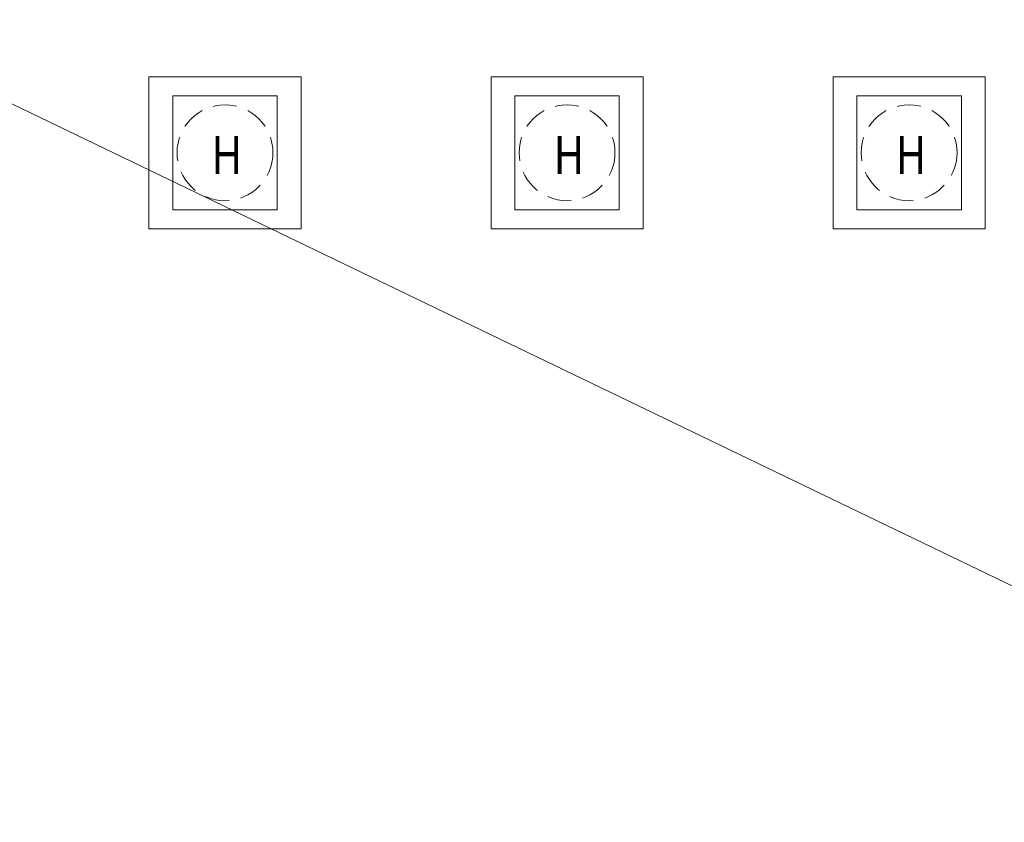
# Model space of a CAD drawing. Header units: inches. Extents: x 53216 to 117387, y -66787 to -22834.
# Tile 13 of 256: x 58366 to 58418, y -32100 to -32058. Entities that reach past the tile are written whole.
import ezdxf

# ---------------------------------------------------------------- set-up
doc = ezdxf.new("R2010")
doc.units = ezdxf.units.IN
doc.header["$MEASUREMENT"] = 0
doc.linetypes.add('HIDDEN', pattern=[0.375, 0.25, -0.125])
doc.layers.get('0').update_dxf_attribs({"lineweight": 0})
doc.layers.add('p--gniazdka', color=1, linetype='Continuous', lineweight=0)
doc.styles.get("Standard").update_dxf_attribs({"font": 'arial.ttf', "width": 0.75})

msp = doc.modelspace()

# ---------------------------------------------------------------- linework, layer by layer
at = {"linetype": 'Continuous', "ltscale": 8}
msp.add_lwpolyline([(58313.532, -32058.144), (58356.829, -32058.144), (58444.48, -32100.386)], dxfattribs=at)
at = {"layer": 'p--gniazdka', "linetype": 'Continuous'}
for points in [[(58373.245, -32069.147), (58381.245, -32069.147), (58381.245, -32061.147), (58373.245, -32061.147)], [(58391.245, -32069.147), (58399.245, -32069.147), (58399.245, -32061.147), (58391.245, -32061.147)], [(58409.245, -32069.147), (58417.245, -32069.147), (58417.245, -32061.147), (58409.245, -32061.147)], [(58374.495, -32068.147), (58379.995, -32068.147), (58379.995, -32062.147), (58374.495, -32062.147)], [(58392.495, -32068.147), (58397.995, -32068.147), (58397.995, -32062.147), (58392.495, -32062.147)], [(58410.495, -32068.147), (58415.995, -32068.147), (58415.995, -32062.147), (58410.495, -32062.147)]]:
    msp.add_lwpolyline(points, close=True, dxfattribs=at)
at = {"layer": 'p--gniazdka', "linetype": 'HIDDEN', "ltscale": 5}
for centre in [(58377.245, -32065.147), (58395.245, -32065.147), (58413.245, -32065.147)]:
    msp.add_circle(centre, 2.522, dxfattribs=at)

# ---------------------------------------------------------------- texts
at = {"layer": 'p--gniazdka', "linetype": 'Continuous', "char_height": 2, "width": 1.81733, "attachment_point": 1}
for insert in [(58376.586, -32064.265), (58394.586, -32064.265), (58412.586, -32064.265)]:
    msp.add_mtext('H', dxfattribs=dict(at, insert=insert))

doc.saveas('drawing.dxf')
